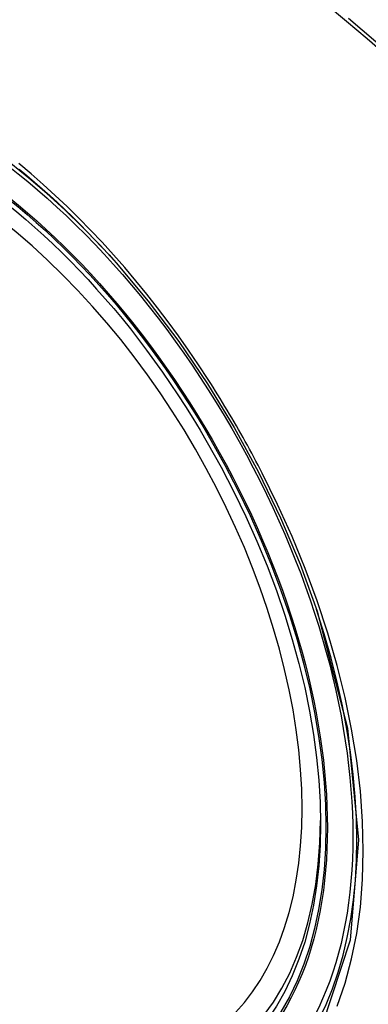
# Model space of a CAD drawing. Header units: inches. Extents: x 25 to 627, y 68 to 290.
# Tile 161 of 250: x 536.063 to 536.266, y 280.667 to 281.243. Entities that reach past the tile are written whole.
import ezdxf

# ---------------------------------------------------------------- set-up
doc = ezdxf.new("R2010")
doc.units = ezdxf.units.IN
doc.header["$MEASUREMENT"] = 0
doc.layers.add('Visible Edges(ANSI)', color=7, linetype='Continuous', lineweight=25)
doc.layers.add('Visible Tangent Edges(ANSI)', color=7, linetype='Continuous', lineweight=25)

msp = doc.modelspace()

# ---------------------------------------------------------------- linework, layer by layer
at = {"layer": 'Visible Edges(ANSI)', "flags": 128}
msp.add_lwpolyline([(536.11908, 281.10062), (536.1378, 281.07835), (536.15564, 281.05473), (536.17243, 281.03004), (536.18798, 281.00455), (536.20224, 280.97838), (536.21513, 280.95167), (536.22659, 280.92457), (536.23653, 280.8972)], dxfattribs=at)
at = {"layer": 'Visible Edges(ANSI)'}
for centre, major_axis, start_param, end_param in [((536.12062, 280.40335), (-0.64961, 1.12515), 5.161526, 5.834048), ((536.01588, 280.90542), (0.15748, -0.27276), 2.363977, 7.060801)]:
    msp.add_ellipse(centre, major_axis=major_axis, ratio=0.57735, start_param=start_param, end_param=end_param, dxfattribs=at)
msp.add_ellipse((536.0124, 280.90341), major_axis=(-0.15994, 0.27703), ratio=0.57735, dxfattribs=at)
at = {"layer": 'Visible Tangent Edges(ANSI)', "flags": 128}
for points in [[(536.24183, 281.25191), (536.25382, 281.24192), (536.26577, 281.23175), (536.27767, 281.22142), (536.28951, 281.21094), (536.30131, 281.20029), (536.31305, 281.18949), (536.32472, 281.17855), (536.33627, 281.16751), (536.34788, 281.15621)], [(536.34946, 281.15781), (536.32617, 281.18017), (536.30263, 281.20193), (536.27887, 281.22308), (536.2549, 281.24358)], [(536.17289, 281.03248), (536.16723, 281.0411), (536.16142, 281.04962), (536.15548, 281.05802), (536.14942, 281.06629), (536.14324, 281.07443), (536.13695, 281.08242), (536.13056, 281.09025), (536.12408, 281.09791), (536.11751, 281.10539), (536.11086, 281.1127), (536.10412, 281.11984), (536.09731, 281.12679), (536.09041, 281.13355), (536.08345, 281.14012), (536.07642, 281.1465), (536.06932, 281.15268), (536.06217, 281.15866)], [(536.06231, 281.15549), (536.06684, 281.15174), (536.07134, 281.14791), (536.07582, 281.14399), (536.08028, 281.14), (536.08471, 281.13593), (536.08911, 281.13178), (536.09349, 281.12755), (536.09783, 281.12325), (536.10215, 281.11887), (536.10643, 281.11441), (536.11068, 281.10989), (536.1149, 281.10529), (536.11908, 281.10062)], [(536.20442, 280.97787), (536.20322, 280.9802), (536.20201, 280.98252), (536.20079, 280.98484), (536.19956, 280.98716), (536.19832, 280.98947), (536.19706, 280.99178), (536.1958, 280.99408), (536.19453, 280.99638), (536.19325, 280.99867), (536.19196, 281.00096), (536.19066, 281.00324), (536.18935, 281.00552), (536.18803, 281.0078), (536.18671, 281.01007), (536.18537, 281.01233), (536.18402, 281.01459), (536.18266, 281.01684), (536.18129, 281.01909), (536.17992, 281.02134), (536.17853, 281.02358), (536.17714, 281.02581), (536.17573, 281.02804), (536.17432, 281.03026), (536.17289, 281.03248)], [(536.24822, 280.66633), (536.25288, 280.67977), (536.25672, 280.69392), (536.25971, 280.70874), (536.26184, 280.7242), (536.26312, 280.74033), (536.26355, 280.75705), (536.26313, 280.77427), (536.26185, 280.7919), (536.25971, 280.80988), (536.25672, 280.82816), (536.2529, 280.84668), (536.24826, 280.86539), (536.24282, 280.88423), (536.23659, 280.90315), (536.22959, 280.92206), (536.22188, 280.94085), (536.21348, 280.95947), (536.20442, 280.97787)], [(536.23653, 280.89722), (536.25426, 280.82872), (536.26079, 280.76357), (536.25587, 280.70492), (536.2396, 280.65529)]]:
    msp.add_lwpolyline(points, dxfattribs=at)
at = {"layer": 'Visible Tangent Edges(ANSI)'}
for centre, major_axis, start_param, end_param in [((536.01488, 280.90485), (-0.17318, 0.29996), 5.05527, 10.652693), ((536.01483, 280.90482), (0.15059, -0.26083), 5.66855, 8.468616)]:
    msp.add_ellipse(centre, major_axis=major_axis, ratio=0.57735, start_param=start_param, end_param=end_param, dxfattribs=at)
for centre, major_axis in [((536.01548, 280.90519), (0.17111, -0.29637)), ((536.0125, 280.90347), (-0.1627, 0.2818)), ((536.0124, 280.90341), (0.1621, -0.28076))]:
    msp.add_ellipse(centre, major_axis=major_axis, ratio=0.57735, dxfattribs=at)

doc.saveas('drawing.dxf')
